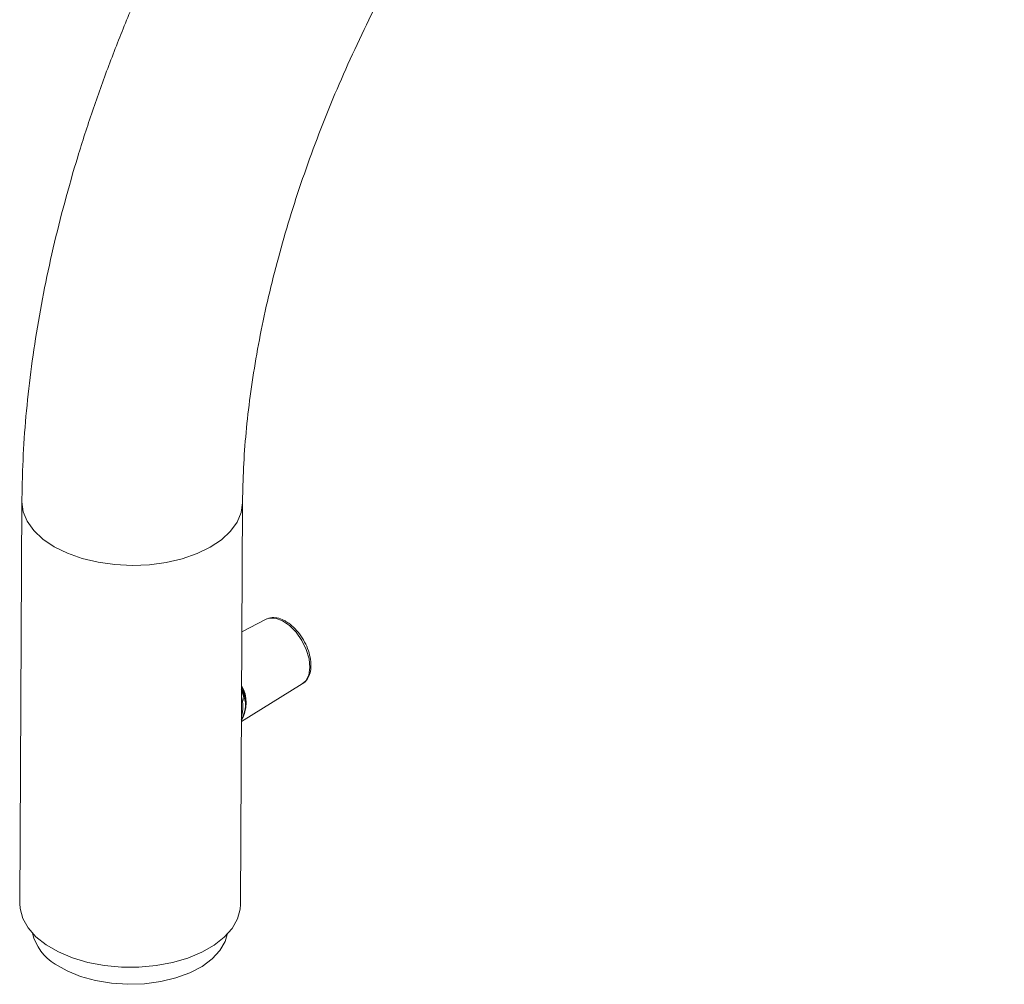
# Model space of a CAD drawing. Header units: millimetres. Extents: x -168 to 73, y -13 to 267.
# Tile 1 of 4: x -168 to -48, y 50 to 168. Entities that reach past the tile are written whole.
import ezdxf

# ---------------------------------------------------------------- set-up
doc = ezdxf.new("R2010")
doc.units = ezdxf.units.MM

msp = doc.modelspace()

# ---------------------------------------------------------------- linework, layer by layer
at = {"color": 7, "linetype": 'Continuous', "lineweight": 15}
for p, q in [((-167.97, 108.91), (-168.24, 59.76)), ((-141.24, 59.61), (-140.97, 108.76)), ((-138.16, 94.49), (-141.06, 92.96)), ((-141.12, 82.02), (-133.66, 86.6))]:
    msp.add_line(p, q, dxfattribs=at)
at = {"color": 8, "linetype": 'Continuous', "lineweight": 15, "flags": 128}
for points in [[(-140.97, 108.75), (-141.13, 107.57), (-141.63, 106.39), (-142.44, 105.27), (-143.55, 104.24), (-144.92, 103.32), (-146.53, 102.54), (-148.34, 101.91), (-150.3, 101.45), (-152.36, 101.18), (-154.47, 101.09), (-156.58, 101.19), (-158.64, 101.49), (-160.6, 101.96), (-162.4, 102.6), (-164.01, 103.39), (-165.39, 104.32), (-166.5, 105.36), (-167.31, 106.49), (-167.8, 107.67), (-167.97, 108.88), (-167.97, 108.91)], [(-133.66, 86.6), (-133.24, 86.97), (-132.88, 87.68), (-132.74, 88.61), (-132.84, 89.68), (-133.17, 90.81), (-133.71, 91.92), (-134.41, 92.92), (-135.23, 93.75), (-136.1, 94.34), (-136.96, 94.64), (-137.75, 94.64), (-138.16, 94.49)]]:
    msp.add_lwpolyline(points, dxfattribs=at)
at = {"color": 7, "linetype": 'Continuous', "lineweight": 15, "flags": 128}
for points in [[(-141.24, 59.61), (-141.28, 59.06), (-141.6, 57.86), (-142.25, 56.7), (-143.21, 55.62), (-144.45, 54.64), (-145.95, 53.78), (-147.66, 53.07), (-149.55, 52.52), (-151.56, 52.15), (-153.66, 51.96), (-155.78, 51.97), (-157.88, 52.17), (-159.9, 52.55), (-161.79, 53.11), (-163.51, 53.83), (-165.01, 54.7), (-166.25, 55.68), (-167.22, 56.77), (-167.87, 57.93), (-168.2, 59.14), (-168.24, 59.76)], [(-163.89, 52.33), (-162.45, 51.51), (-160.8, 50.83), (-158.96, 50.32), (-157.01, 50), (-154.99, 49.87), (-152.96, 49.94), (-150.99, 50.2), (-149.12, 50.65), (-147.42, 51.28), (-145.93, 52.06), (-144.69, 52.98), (-143.74, 54.01), (-143.11, 55.11), (-142.85, 55.97)]]:
    msp.add_lwpolyline(points, dxfattribs=at)
at = {"color": 7, "linetype": 'Continuous', "lineweight": 15}
for centre, radius, start, end in [((-144.81, 84.3), 4.23, 330.1989, 28.6584), ((-144.83, 84.3), 4.3, 329.7708, 29.5944), ((-160.91, 57.44), 5.91, 193.0412, 239.6588)]:
    msp.add_arc(centre, radius, start, end, dxfattribs=at)
at = {"color": 8, "linetype": 'Continuous', "lineweight": 15}
msp.add_arc((-145.48, 83.86), 4.54, 344.3371, 15.0281, dxfattribs=at)
at = {"color": 7, "linetype": 'Continuous', "lineweight": 15}
for points, knots in [([(14.59, 197.41), (14.59, 198.33), (14.59, 201), (14.4, 205.32), (13.96, 210.34), (13.27, 215.22), (12.35, 219.95), (11.18, 224.53), (9.79, 228.93), (8.16, 233.14), (6.3, 237.14), (4.23, 240.92), (1.95, 244.48), (-0.53, 247.78), (-3.2, 250.85), (-6.04, 253.65), (-9.05, 256.2), (-12.22, 258.49), (-15.54, 260.51), (-18.99, 262.27), (-22.57, 263.76), (-26.28, 264.98), (-30.1, 265.93), (-34.02, 266.6), (-38.06, 267), (-42.18, 267.12), (-46.4, 266.96), (-50.69, 266.52), (-55.06, 265.79), (-59.48, 264.77), (-63.95, 263.48), (-68.45, 261.9), (-72.97, 260.04), (-77.49, 257.91), (-82.01, 255.52), (-86.5, 252.88), (-90.96, 249.99), (-95.38, 246.87), (-99.74, 243.52), (-104.04, 239.96), (-108.26, 236.19), (-112.41, 232.22), (-116.46, 228.07), (-120.41, 223.75), (-124.26, 219.25), (-127.99, 214.61), (-131.6, 209.82), (-135.08, 204.9), (-138.42, 199.87), (-141.62, 194.72), (-144.66, 189.48), (-147.55, 184.15), (-150.27, 178.74), (-152.82, 173.28), (-155.19, 167.77), (-157.37, 162.22), (-159.37, 156.65), (-161.17, 151.07), (-162.77, 145.48), (-164.17, 139.91), (-165.36, 134.36), (-166.33, 128.85), (-167.09, 123.38), (-167.62, 117.97), (-167.9, 113.15), (-167.95, 110.15), (-167.97, 108.91)], [0, 0, 0, 0, 0.0086688, 0.0249297, 0.0412008, 0.057458, 0.0736833, 0.0898548, 0.1059477, 0.1219359, 0.137794, 0.1535007, 0.1690411, 0.1844089, 0.1996076, 0.2146503, 0.2295589, 0.2443621, 0.2590939, 0.2737913, 0.2884839, 0.3032059, 0.3179935, 0.3328794, 0.3478905, 0.3630474, 0.378362, 0.3938377, 0.4094695, 0.4252442, 0.4411432, 0.4571441, 0.4732234, 0.4893584, 0.505529, 0.5217183, 0.5379113, 0.554097, 0.5702694, 0.5864246, 0.6025607, 0.618677, 0.634774, 0.6508529, 0.6669151, 0.682963, 0.6989986, 0.7150245, 0.7310432, 0.7470573, 0.7630696, 0.7790828, 0.7950988, 0.8111201, 0.8271497, 0.8431901, 0.8592442, 0.8753144, 0.8914034, 0.9075134, 0.9236463, 0.9398037, 0.9559863, 0.9721942, 0.9884257, 1, 1, 1, 1]), ([(-140.97, 108.76), (-140.96, 109.48), (-140.93, 111.58), (-140.75, 115.17), (-140.34, 119.56), (-139.74, 124.07), (-138.95, 128.68), (-137.96, 133.37), (-136.78, 138.13), (-135.41, 142.94), (-133.86, 147.79), (-132.12, 152.66), (-130.2, 157.54), (-128.1, 162.4), (-125.84, 167.23), (-123.42, 172.02), (-120.84, 176.74), (-118.12, 181.39), (-115.27, 185.95), (-112.28, 190.4), (-109.19, 194.72), (-105.98, 198.92), (-102.68, 202.96), (-99.3, 206.84), (-95.85, 210.55), (-92.34, 214.07), (-88.79, 217.4), (-85.21, 220.53), (-81.6, 223.43), (-78, 226.12), (-74.4, 228.58), (-70.83, 230.8), (-67.29, 232.79), (-63.81, 234.54), (-60.39, 236.04), (-57.05, 237.31), (-53.79, 238.33), (-50.64, 239.12), (-47.6, 239.68), (-44.67, 240.01), (-41.86, 240.11), (-39.16, 240), (-36.58, 239.67), (-34.1, 239.12), (-31.71, 238.34), (-29.4, 237.31), (-27.18, 236.01), (-25.08, 234.44), (-23.12, 232.61), (-21.32, 230.54), (-19.7, 228.27), (-18.24, 225.79), (-16.93, 223.11), (-15.79, 220.24), (-14.8, 217.16), (-13.98, 213.89), (-13.31, 210.42), (-12.82, 206.78), (-12.51, 202.95), (-12.4, 199.85), (-12.41, 198.02), (-12.41, 197.56)], [0, 0, 0, 0, 0.008746, 0.025494, 0.04227, 0.059077, 0.075917, 0.092791, 0.109696, 0.126631, 0.143593, 0.16058, 0.177588, 0.194613, 0.211653, 0.228703, 0.24576, 0.26282, 0.279879, 0.296933, 0.313978, 0.33101, 0.348026, 0.365021, 0.381993, 0.398938, 0.415853, 0.432735, 0.449581, 0.46639, 0.483161, 0.499895, 0.516596, 0.533268, 0.549921, 0.566568, 0.583223, 0.599912, 0.616671, 0.633547, 0.650605, 0.667926, 0.685614, 0.70379, 0.722577, 0.742051, 0.76215, 0.782547, 0.802582, 0.821936, 0.840576, 0.858616, 0.8762, 0.893458, 0.910491, 0.927376, 0.944169, 0.960912, 0.977635, 0.994356, 1, 1, 1, 1]), ([(-135.43, 94.09), (-135.58, 94.19), (-136.02, 94.47), (-136.74, 94.71), (-137.53, 94.75), (-137.96, 94.57), (-138.16, 94.48)], [0, 0, 0, 0, 0.163323, 0.475098, 0.751438, 1, 1, 1, 1]), ([(-133.71, 86.6), (-133.55, 86.7), (-133.18, 86.92), (-132.82, 87.55), (-132.59, 88.37), (-132.59, 89.34), (-132.8, 90.4), (-133.21, 91.48), (-133.81, 92.5), (-134.52, 93.37), (-135.09, 93.86), (-135.39, 94.07), (-135.43, 94.09)], [0, 0, 0, 0, 0.078183, 0.184393, 0.293448, 0.407795, 0.524606, 0.641274, 0.757758, 0.874496, 0.985736, 1, 1, 1, 1]), ([(-141.13, 85.94), (-141.09, 85.84), (-140.92, 85.38), (-140.81, 84.91), (-140.81, 84.59), (-140.81, 84.58)], [0, 0, 0, 0, 0.224103, 0.982353, 1, 1, 1, 1]), ([(-141.1, 86.14), (-140.99, 85.86), (-140.68, 85.08), (-140.58, 83.86), (-140.71, 82.8), (-141.01, 82.42), (-141.11, 82.29)], [0, 0, 0, 0, 0.184925, 0.512759, 0.840587, 1, 1, 1, 1])]:
    msp.add_open_spline(points, degree=3, knots=knots, dxfattribs=at)

doc.saveas('drawing.dxf')
